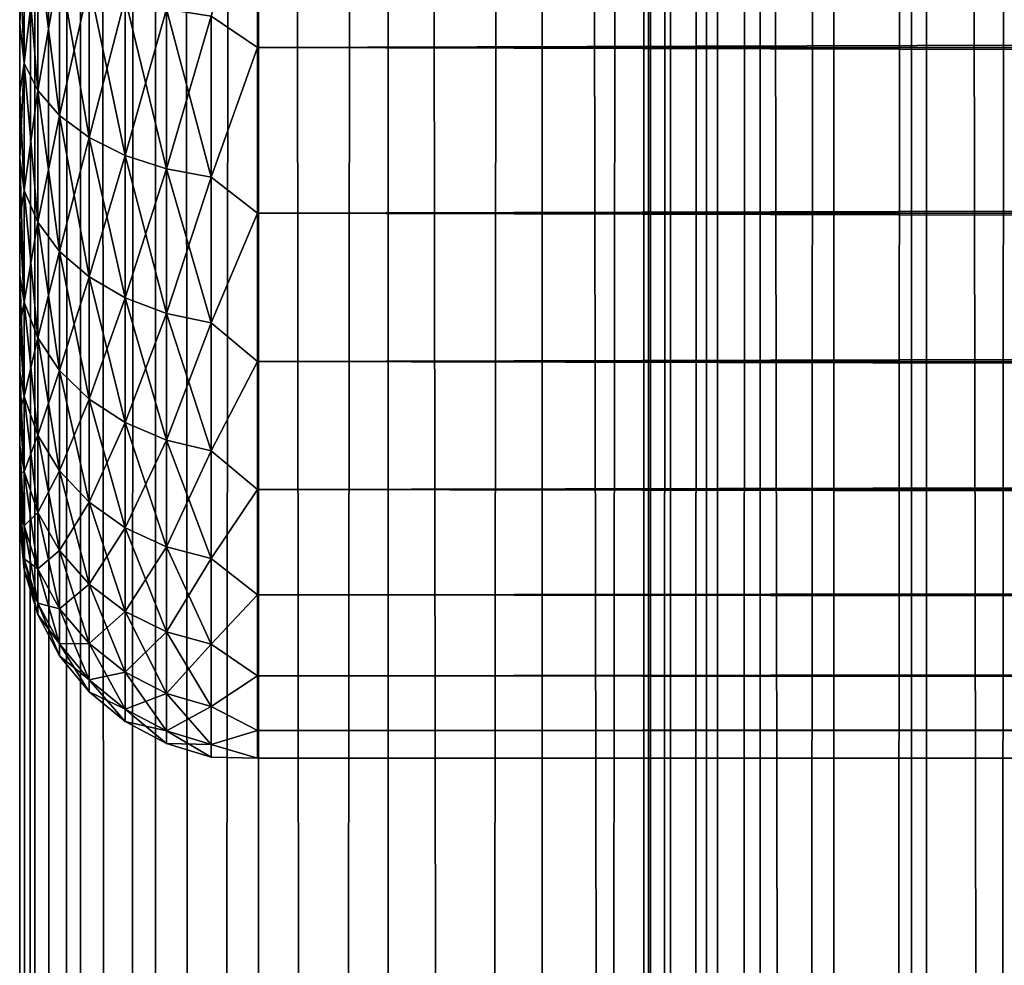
# Model space of a CAD drawing. Extents: x -265 to 265, y 0 to 1027.
# Tile 156 of 256: x -265 to -257, y 706 to 714. Entities that reach past the tile are written whole.
import ezdxf

# ---------------------------------------------------------------- set-up
doc = ezdxf.new("R2010")
doc.units = 0
doc.header["$LTSCALE"] = 41.718519
for name, color, linetype in [('18', 7, 'CONTINUOUS'), ('20', 7, 'CONTINUOUS'), ('22', 7, 'CONTINUOUS'), ('67', 7, 'CONTINUOUS'), ('68', 7, 'CONTINUOUS')]:
    doc.layers.add(name, color=color, linetype=linetype)

msp = doc.modelspace()

# ---------------------------------------------------------------- linework, layer by layer
at = {"layer": '18', "color": 7, "linetype": 'CONTINUOUS'}
for points in [[(-265, 713.7076, 35.9057), (-265, 714.3233, 36.3332), (-265, 713.7076, 19.0943), (-265, 713.7076, 35.9057)], [(-265, 713.7076, 19.0943), (-265, 714.3233, 36.3332), (-265, 714.3233, 18.6668), (-265, 713.7076, 19.0943)], [(-265, 713.124, 35.4354), (-265, 713.7076, 35.9057), (-265, 713.124, 19.5646), (-265, 713.124, 35.4354)], [(-265, 713.124, 19.5646), (-265, 713.7076, 35.9057), (-265, 713.7076, 19.0943), (-265, 713.124, 19.5646)], [(-265, 712.5754, 34.9246), (-265, 713.124, 35.4354), (-265, 712.5754, 20.0754), (-265, 712.5754, 34.9246)], [(-265, 712.5754, 20.0754), (-265, 713.124, 35.4354), (-265, 713.124, 19.5646), (-265, 712.5754, 20.0754)], [(-265, 712.0646, 34.3761), (-265, 712.5754, 34.9246), (-265, 712.0646, 20.6239), (-265, 712.0646, 34.3761)], [(-265, 712.0646, 20.6239), (-265, 712.5754, 34.9246), (-265, 712.5754, 20.0754), (-265, 712.0646, 20.6239)], [(-265, 711.5943, 33.7924), (-265, 712.0646, 34.3761), (-265, 711.5943, 21.2076), (-265, 711.5943, 33.7924)], [(-265, 711.5943, 21.2076), (-265, 712.0646, 34.3761), (-265, 712.0646, 20.6239), (-265, 711.5943, 21.2076)], [(-265, 711.1669, 33.1768), (-265, 711.5943, 33.7924), (-265, 711.1669, 21.8232), (-265, 711.1669, 33.1768)], [(-265, 711.1669, 21.8232), (-265, 711.5943, 33.7924), (-265, 711.5943, 21.2076), (-265, 711.1669, 21.8232)], [(-265, 710.7844, 32.5321), (-265, 711.1669, 33.1768), (-265, 710.7844, 22.4679), (-265, 710.7844, 32.5321)], [(-265, 710.7844, 22.4679), (-265, 711.1669, 33.1768), (-265, 711.1669, 21.8232), (-265, 710.7844, 22.4679)], [(-265, 710.4489, 31.8619), (-265, 710.7844, 32.5321), (-265, 710.4489, 23.1381), (-265, 710.4489, 31.8619)], [(-265, 710.4489, 23.1381), (-265, 710.7844, 32.5321), (-265, 710.7844, 22.4679), (-265, 710.4489, 23.1381)], [(-265, 710.162, 31.1694), (-265, 710.4489, 31.8619), (-265, 710.162, 23.8306), (-265, 710.162, 31.1694)], [(-265, 710.162, 23.8306), (-265, 710.4489, 31.8619), (-265, 710.4489, 23.1381), (-265, 710.162, 23.8306)], [(-265, 709.9253, 30.4582), (-265, 710.162, 31.1694), (-265, 709.9253, 24.5418), (-265, 709.9253, 30.4582)], [(-265, 709.9253, 24.5418), (-265, 710.162, 31.1694), (-265, 710.162, 23.8306), (-265, 709.9253, 24.5418)], [(-265, 709.74, 29.7319), (-265, 709.9253, 30.4582), (-265, 709.74, 25.2681), (-265, 709.74, 29.7319)], [(-265, 709.74, 25.2681), (-265, 709.9253, 30.4582), (-265, 709.9253, 24.5418), (-265, 709.74, 25.2681)], [(-265, 709.6069, 28.9943), (-265, 709.74, 29.7319), (-265, 709.6069, 26.0057), (-265, 709.6069, 28.9943)], [(-265, 709.6069, 26.0057), (-265, 709.74, 29.7319), (-265, 709.74, 25.2681), (-265, 709.6069, 26.0057)], [(-265, 709.5268, 28.2491), (-265, 709.6069, 28.9943), (-265, 709.5268, 26.7509), (-265, 709.5268, 28.2491)], [(-265, 709.5268, 26.7509), (-265, 709.6069, 28.9943), (-265, 709.6069, 26.0057), (-265, 709.5268, 26.7509)], [(-265, 709.5, 27.5), (-265, 709.5268, 28.2491), (-265, 709.5268, 26.7509), (-265, 709.5, 27.5)]]:
    msp.add_3dface(points, dxfattribs=at)
at = {"layer": '20', "color": 7, "linetype": 'CONTINUOUS'}
for points in [[(-263, 713.5052, 16.8198), (-263, 715.02, 16.0349), (263, 713.5052, 16.8198), (-263, 713.5052, 16.8198)], [(263, 713.5052, 16.8198), (-263, 715.02, 16.0349), (263, 715.02, 16.0349), (263, 713.5052, 16.8198)], [(-263, 715.02, 38.9651), (-263, 713.5052, 38.1802), (263, 715.02, 38.9651), (-263, 715.02, 38.9651)], [(263, 715.02, 38.9651), (-263, 713.5052, 38.1802), (263, 713.5052, 38.1802), (263, 715.02, 38.9651)], [(-263, 712.1114, 17.8036), (-263, 713.5052, 16.8198), (263, 712.1114, 17.8036), (-263, 712.1114, 17.8036)], [(263, 712.1114, 17.8036), (-263, 713.5052, 16.8198), (263, 713.5052, 16.8198), (263, 712.1114, 17.8036)], [(-263, 713.5052, 38.1802), (-263, 712.1114, 37.1964), (263, 713.5052, 38.1802), (-263, 713.5052, 38.1802)], [(263, 713.5052, 38.1802), (-263, 712.1114, 37.1964), (263, 712.1114, 37.1964), (263, 713.5052, 38.1802)], [(-263, 710.8646, 18.9681), (-263, 712.1114, 17.8036), (263, 710.8646, 18.9681), (-263, 710.8646, 18.9681)], [(263, 710.8646, 18.9681), (-263, 712.1114, 17.8036), (263, 712.1114, 17.8036), (263, 710.8646, 18.9681)], [(-263, 712.1114, 37.1964), (-263, 710.8646, 36.0319), (263, 712.1114, 37.1964), (-263, 712.1114, 37.1964)], [(263, 712.1114, 37.1964), (-263, 710.8646, 36.0319), (263, 710.8646, 36.0319), (263, 712.1114, 37.1964)], [(-263, 709.7879, 20.2915), (-263, 710.8646, 18.9681), (263, 709.7879, 20.2915), (-263, 709.7879, 20.2915)], [(263, 709.7879, 20.2915), (-263, 710.8646, 18.9681), (263, 710.8646, 18.9681), (263, 709.7879, 20.2915)], [(-263, 710.8646, 36.0319), (-263, 709.7879, 34.7085), (263, 710.8646, 36.0319), (-263, 710.8646, 36.0319)], [(263, 710.8646, 36.0319), (-263, 709.7879, 34.7085), (263, 709.7879, 34.7085), (263, 710.8646, 36.0319)], [(-263, 708.9014, 21.7492), (-263, 709.7879, 20.2915), (263, 708.9014, 21.7492), (-263, 708.9014, 21.7492)], [(263, 708.9014, 21.7492), (-263, 709.7879, 20.2915), (263, 709.7879, 20.2915), (263, 708.9014, 21.7492)], [(-263, 709.7879, 34.7085), (-263, 708.9014, 33.2508), (263, 709.7879, 34.7085), (-263, 709.7879, 34.7085)], [(263, 709.7879, 34.7085), (-263, 708.9014, 33.2508), (263, 708.9014, 33.2508), (263, 709.7879, 34.7085)], [(-263, 708.2217, 23.314), (-263, 708.9014, 21.7492), (263, 708.2217, 23.314), (-263, 708.2217, 23.314)], [(263, 708.2217, 23.314), (-263, 708.9014, 21.7492), (263, 708.9014, 21.7492), (263, 708.2217, 23.314)], [(-263, 708.9014, 33.2508), (-263, 708.2217, 31.686), (263, 708.9014, 33.2508), (-263, 708.9014, 33.2508)], [(263, 708.9014, 33.2508), (-263, 708.2217, 31.686), (263, 708.2217, 31.686), (263, 708.9014, 33.2508)], [(-263, 707.7614, 24.9568), (-263, 708.2217, 23.314), (263, 707.7614, 24.9568), (-263, 707.7614, 24.9568)], [(263, 707.7614, 24.9568), (-263, 708.2217, 23.314), (263, 708.2217, 23.314), (263, 707.7614, 24.9568)], [(-263, 708.2217, 31.686), (-263, 707.7614, 30.0432), (263, 708.2217, 31.686), (-263, 708.2217, 31.686)], [(263, 708.2217, 31.686), (-263, 707.7614, 30.0432), (263, 707.7614, 30.0432), (263, 708.2217, 31.686)], [(-263, 707.5291, 26.647), (-263, 707.7614, 24.9568), (263, 707.5291, 26.647), (-263, 707.5291, 26.647)], [(263, 707.5291, 26.647), (-263, 707.7614, 24.9568), (263, 707.7614, 24.9568), (263, 707.5291, 26.647)], [(-263, 707.7614, 30.0432), (-263, 707.5291, 28.353), (263, 707.7614, 30.0432), (-263, 707.7614, 30.0432)], [(263, 707.7614, 30.0432), (-263, 707.5291, 28.353), (263, 707.5291, 28.353), (263, 707.7614, 30.0432)], [(-263, 707.5291, 28.353), (-263, 707.5291, 26.647), (263, 707.5291, 28.353), (-263, 707.5291, 28.353)], [(263, 707.5291, 28.353), (-263, 707.5291, 26.647), (263, 707.5291, 26.647), (263, 707.5291, 28.353)]]:
    msp.add_3dface(points, dxfattribs=at)
at = {"layer": '22', "color": 7, "linetype": 'CONTINUOUS'}
for points in [[(-263, 715.02, 16.0349), (-263, 713.5052, 16.8198), (-263.3902, 713.7692, 16.708), (-263, 715.02, 16.0349)], [(-263, 713.5052, 38.1802), (-263, 715.02, 38.9651), (-263.3902, 713.7692, 38.292), (-263, 713.5052, 38.1802)], [(-265, 714.3233, 36.3332), (-265, 713.7076, 35.9057), (-264.962, 714.5561, 36.9292), (-265, 714.3233, 36.3332)], [(-264.962, 714.5561, 36.9292), (-265, 713.7076, 35.9057), (-264.962, 713.3719, 36.1379), (-264.962, 714.5561, 36.9292)], [(-264.962, 713.3719, 18.8621), (-265, 714.3233, 18.6668), (-264.962, 714.5561, 18.0708), (-264.962, 713.3719, 18.8621)], [(-264.962, 714.5561, 36.9292), (-264.962, 713.3719, 36.1379), (-264.8485, 714.3682, 37.2545), (-264.962, 714.5561, 36.9292)], [(-264.962, 713.3719, 18.8621), (-264.962, 714.5561, 18.0708), (-264.8485, 713.1432, 18.564), (-264.962, 713.3719, 18.8621)], [(-264.8485, 713.1432, 18.564), (-264.962, 714.5561, 18.0708), (-264.8485, 714.3682, 17.7455), (-264.8485, 713.1432, 18.564)], [(-264.8485, 714.3682, 37.2545), (-264.962, 713.3719, 36.1379), (-264.8485, 713.1432, 36.436), (-264.8485, 714.3682, 37.2545)], [(-264.8485, 714.3682, 37.2545), (-264.8485, 713.1432, 36.436), (-264.6638, 714.1951, 37.5544), (-264.8485, 714.3682, 37.2545)], [(-264.8485, 713.1432, 18.564), (-264.8485, 714.3682, 17.7455), (-264.6638, 712.9324, 18.2893), (-264.8485, 713.1432, 18.564)], [(-264.6638, 712.9324, 18.2893), (-264.8485, 714.3682, 17.7455), (-264.6638, 714.1951, 17.4456), (-264.6638, 712.9324, 18.2893)], [(-265, 713.7076, 19.0943), (-265, 714.3233, 18.6668), (-264.962, 713.3719, 18.8621), (-265, 713.7076, 19.0943)], [(-264.6638, 714.1951, 37.5544), (-264.8485, 713.1432, 36.436), (-264.6638, 712.9324, 36.7107), (-264.6638, 714.1951, 37.5544)], [(-264.6638, 714.1951, 37.5544), (-264.6638, 712.9324, 36.7107), (-264.415, 714.0433, 37.8173), (-264.6638, 714.1951, 37.5544)], [(-264.6638, 712.9324, 18.2893), (-264.6638, 714.1951, 17.4456), (-264.415, 712.7476, 18.0485), (-264.6638, 712.9324, 18.2893)], [(-264.415, 712.7476, 18.0485), (-264.6638, 714.1951, 17.4456), (-264.415, 714.0433, 17.1827), (-264.415, 712.7476, 18.0485)], [(-264.415, 714.0433, 37.8173), (-264.6638, 712.9324, 36.7107), (-264.415, 712.7476, 36.9515), (-264.415, 714.0433, 37.8173)], [(-264.415, 714.0433, 37.8173), (-264.415, 712.7476, 36.9515), (-264.1118, 713.9187, 38.033), (-264.415, 714.0433, 37.8173)], [(-264.415, 712.7476, 18.0485), (-264.415, 714.0433, 17.1827), (-264.1118, 712.5959, 17.8508), (-264.415, 712.7476, 18.0485)], [(-264.1118, 712.5959, 17.8508), (-264.415, 714.0433, 17.1827), (-264.1118, 713.9187, 16.967), (-264.1118, 712.5959, 17.8508)], [(-264.1118, 713.9187, 38.033), (-264.415, 712.7476, 36.9515), (-264.1118, 712.5959, 37.1492), (-264.1118, 713.9187, 38.033)], [(-264.1118, 713.9187, 38.033), (-264.1118, 712.5959, 37.1492), (-263.7657, 713.8262, 38.1933), (-264.1118, 713.9187, 38.033)], [(-264.1118, 712.5959, 17.8508), (-264.1118, 713.9187, 16.967), (-263.7657, 712.4833, 17.704), (-264.1118, 712.5959, 17.8508)], [(-263.7657, 712.4833, 17.704), (-264.1118, 713.9187, 16.967), (-263.7657, 713.8262, 16.8067), (-263.7657, 712.4833, 17.704)], [(-263.7657, 713.8262, 38.1933), (-264.1118, 712.5959, 37.1492), (-263.7657, 712.4833, 37.296), (-263.7657, 713.8262, 38.1933)], [(-263.7657, 713.8262, 38.1933), (-263.7657, 712.4833, 37.296), (-263.3902, 713.7692, 38.292), (-263.7657, 713.8262, 38.1933)], [(-263.7657, 712.4833, 17.704), (-263.7657, 713.8262, 16.8067), (-263.3902, 712.4139, 17.6136), (-263.7657, 712.4833, 17.704)], [(-263.3902, 712.4139, 17.6136), (-263.7657, 713.8262, 16.8067), (-263.3902, 713.7692, 16.708), (-263.3902, 712.4139, 17.6136)], [(-263.3902, 713.7692, 38.292), (-263.7657, 712.4833, 37.296), (-263.3902, 712.4139, 37.3864), (-263.3902, 713.7692, 38.292)], [(-263, 713.5052, 16.8198), (-263.3902, 712.4139, 17.6136), (-263.3902, 713.7692, 16.708), (-263, 713.5052, 16.8198)], [(-263, 713.5052, 38.1802), (-263.3902, 713.7692, 38.292), (-263.3902, 712.4139, 37.3864), (-263, 713.5052, 38.1802)], [(-265, 713.7076, 35.9057), (-265, 713.124, 35.4354), (-264.962, 713.3719, 36.1379), (-265, 713.7076, 35.9057)], [(-265, 713.124, 19.5646), (-265, 713.7076, 19.0943), (-264.962, 713.3719, 18.8621), (-265, 713.124, 19.5646)], [(-263, 713.5052, 16.8198), (-263, 712.1114, 17.8036), (-263.3902, 712.4139, 17.6136), (-263, 713.5052, 16.8198)], [(-263, 712.1114, 37.1964), (-263, 713.5052, 38.1802), (-263.3902, 712.4139, 37.3864), (-263, 712.1114, 37.1964)], [(-265, 713.124, 35.4354), (-265, 712.5754, 34.9246), (-264.962, 713.3719, 36.1379), (-265, 713.124, 35.4354)], [(-264.962, 713.3719, 36.1379), (-265, 712.5754, 34.9246), (-264.962, 712.3011, 35.1989), (-264.962, 713.3719, 36.1379)], [(-264.962, 712.3011, 19.8011), (-265, 713.124, 19.5646), (-264.962, 713.3719, 18.8621), (-264.962, 712.3011, 19.8011)], [(-264.962, 713.3719, 36.1379), (-264.962, 712.3011, 35.1989), (-264.8485, 713.1432, 36.436), (-264.962, 713.3719, 36.1379)], [(-264.962, 712.3011, 19.8011), (-264.962, 713.3719, 18.8621), (-264.8485, 712.0355, 19.5355), (-264.962, 712.3011, 19.8011)], [(-264.8485, 712.0355, 19.5355), (-264.962, 713.3719, 18.8621), (-264.8485, 713.1432, 18.564), (-264.8485, 712.0355, 19.5355)], [(-265, 712.5754, 20.0754), (-265, 713.124, 19.5646), (-264.962, 712.3011, 19.8011), (-265, 712.5754, 20.0754)], [(-264.8485, 713.1432, 36.436), (-264.962, 712.3011, 35.1989), (-264.8485, 712.0355, 35.4645), (-264.8485, 713.1432, 36.436)], [(-264.8485, 713.1432, 36.436), (-264.8485, 712.0355, 35.4645), (-264.6638, 712.9324, 36.7107), (-264.8485, 713.1432, 36.436)], [(-264.8485, 712.0355, 19.5355), (-264.8485, 713.1432, 18.564), (-264.6638, 711.7906, 19.2906), (-264.8485, 712.0355, 19.5355)], [(-264.6638, 711.7906, 19.2906), (-264.8485, 713.1432, 18.564), (-264.6638, 712.9324, 18.2893), (-264.6638, 711.7906, 19.2906)], [(-264.6638, 712.9324, 36.7107), (-264.8485, 712.0355, 35.4645), (-264.6638, 711.7906, 35.7094), (-264.6638, 712.9324, 36.7107)], [(-264.6638, 712.9324, 36.7107), (-264.6638, 711.7906, 35.7094), (-264.415, 712.7476, 36.9515), (-264.6638, 712.9324, 36.7107)], [(-264.6638, 711.7906, 19.2906), (-264.6638, 712.9324, 18.2893), (-264.415, 711.576, 19.076), (-264.6638, 711.7906, 19.2906)], [(-264.415, 711.576, 19.076), (-264.6638, 712.9324, 18.2893), (-264.415, 712.7476, 18.0485), (-264.415, 711.576, 19.076)], [(-264.415, 712.7476, 36.9515), (-264.6638, 711.7906, 35.7094), (-264.415, 711.576, 35.924), (-264.415, 712.7476, 36.9515)], [(-264.415, 712.7476, 36.9515), (-264.415, 711.576, 35.924), (-264.1118, 712.5959, 37.1492), (-264.415, 712.7476, 36.9515)], [(-264.415, 711.576, 19.076), (-264.415, 712.7476, 18.0485), (-264.1118, 711.3998, 18.8998), (-264.415, 711.576, 19.076)], [(-264.1118, 711.3998, 18.8998), (-264.415, 712.7476, 18.0485), (-264.1118, 712.5959, 17.8508), (-264.1118, 711.3998, 18.8998)], [(-265, 712.5754, 34.9246), (-265, 712.0646, 34.3761), (-264.962, 712.3011, 35.1989), (-265, 712.5754, 34.9246)], [(-265, 712.0646, 20.6239), (-265, 712.5754, 20.0754), (-264.962, 711.3621, 20.8719), (-265, 712.0646, 20.6239)], [(-264.962, 711.3621, 20.8719), (-265, 712.5754, 20.0754), (-264.962, 712.3011, 19.8011), (-264.962, 711.3621, 20.8719)], [(-264.1118, 712.5959, 37.1492), (-264.415, 711.576, 35.924), (-264.1118, 711.3998, 36.1002), (-264.1118, 712.5959, 37.1492)], [(-264.1118, 712.5959, 37.1492), (-264.1118, 711.3998, 36.1002), (-263.7657, 712.4833, 37.296), (-264.1118, 712.5959, 37.1492)], [(-264.1118, 711.3998, 18.8998), (-264.1118, 712.5959, 17.8508), (-263.7657, 711.2689, 18.7689), (-264.1118, 711.3998, 18.8998)], [(-263.7657, 711.2689, 18.7689), (-264.1118, 712.5959, 17.8508), (-263.7657, 712.4833, 17.704), (-263.7657, 711.2689, 18.7689)], [(-263.7657, 712.4833, 37.296), (-264.1118, 711.3998, 36.1002), (-263.7657, 711.2689, 36.2311), (-263.7657, 712.4833, 37.296)], [(-263.7657, 712.4833, 37.296), (-263.7657, 711.2689, 36.2311), (-263.3902, 712.4139, 37.3864), (-263.7657, 712.4833, 37.296)], [(-263.7657, 711.2689, 18.7689), (-263.7657, 712.4833, 17.704), (-263.3902, 711.1883, 18.6883), (-263.7657, 711.2689, 18.7689)], [(-263.3902, 711.1883, 18.6883), (-263.7657, 712.4833, 17.704), (-263.3902, 712.4139, 17.6136), (-263.3902, 711.1883, 18.6883)], [(-263.3902, 712.4139, 37.3864), (-263.7657, 711.2689, 36.2311), (-263.3902, 711.1883, 36.3117), (-263.3902, 712.4139, 37.3864)], [(-263, 712.1114, 17.8036), (-263.3902, 711.1883, 18.6883), (-263.3902, 712.4139, 17.6136), (-263, 712.1114, 17.8036)], [(-263, 712.1114, 37.1964), (-263.3902, 712.4139, 37.3864), (-263.3902, 711.1883, 36.3117), (-263, 712.1114, 37.1964)], [(-264.962, 712.3011, 35.1989), (-265, 712.0646, 34.3761), (-264.962, 711.3621, 34.1281), (-264.962, 712.3011, 35.1989)], [(-264.962, 712.3011, 35.1989), (-264.962, 711.3621, 34.1281), (-264.8485, 712.0355, 35.4645), (-264.962, 712.3011, 35.1989)], [(-264.962, 711.3621, 20.8719), (-264.962, 712.3011, 19.8011), (-264.8485, 711.064, 20.6432), (-264.962, 711.3621, 20.8719)], [(-264.8485, 711.064, 20.6432), (-264.962, 712.3011, 19.8011), (-264.8485, 712.0355, 19.5355), (-264.8485, 711.064, 20.6432)], [(-263, 712.1114, 17.8036), (-263, 710.8646, 18.9681), (-263.3902, 711.1883, 18.6883), (-263, 712.1114, 17.8036)], [(-263, 710.8646, 36.0319), (-263, 712.1114, 37.1964), (-263.3902, 711.1883, 36.3117), (-263, 710.8646, 36.0319)], [(-265, 712.0646, 34.3761), (-265, 711.5943, 33.7924), (-264.962, 711.3621, 34.1281), (-265, 712.0646, 34.3761)], [(-265, 711.5943, 21.2076), (-265, 712.0646, 20.6239), (-264.962, 711.3621, 20.8719), (-265, 711.5943, 21.2076)], [(-264.8485, 712.0355, 35.4645), (-264.962, 711.3621, 34.1281), (-264.8485, 711.064, 34.3568), (-264.8485, 712.0355, 35.4645)], [(-264.8485, 712.0355, 35.4645), (-264.8485, 711.064, 34.3568), (-264.6638, 711.7906, 35.7094), (-264.8485, 712.0355, 35.4645)], [(-264.8485, 711.064, 20.6432), (-264.8485, 712.0355, 19.5355), (-264.6638, 710.7893, 20.4324), (-264.8485, 711.064, 20.6432)], [(-264.6638, 710.7893, 20.4324), (-264.8485, 712.0355, 19.5355), (-264.6638, 711.7906, 19.2906), (-264.6638, 710.7893, 20.4324)], [(-264.6638, 711.7906, 35.7094), (-264.8485, 711.064, 34.3568), (-264.6638, 710.7893, 34.5676), (-264.6638, 711.7906, 35.7094)], [(-264.6638, 711.7906, 35.7094), (-264.6638, 710.7893, 34.5676), (-264.415, 711.576, 35.924), (-264.6638, 711.7906, 35.7094)], [(-264.6638, 710.7893, 20.4324), (-264.6638, 711.7906, 19.2906), (-264.415, 710.5485, 20.2476), (-264.6638, 710.7893, 20.4324)], [(-264.415, 710.5485, 20.2476), (-264.6638, 711.7906, 19.2906), (-264.415, 711.576, 19.076), (-264.415, 710.5485, 20.2476)], [(-265, 711.5943, 33.7924), (-265, 711.1669, 33.1768), (-264.962, 711.3621, 34.1281), (-265, 711.5943, 33.7924)], [(-265, 711.1669, 21.8232), (-265, 711.5943, 21.2076), (-264.962, 710.5708, 22.0561), (-265, 711.1669, 21.8232)], [(-264.962, 710.5708, 22.0561), (-265, 711.5943, 21.2076), (-264.962, 711.3621, 20.8719), (-264.962, 710.5708, 22.0561)], [(-264.415, 711.576, 35.924), (-264.6638, 710.7893, 34.5676), (-264.415, 710.5485, 34.7524), (-264.415, 711.576, 35.924)], [(-264.415, 711.576, 35.924), (-264.415, 710.5485, 34.7524), (-264.1118, 711.3998, 36.1002), (-264.415, 711.576, 35.924)], [(-264.415, 710.5485, 20.2476), (-264.415, 711.576, 19.076), (-264.1118, 710.3508, 20.0959), (-264.415, 710.5485, 20.2476)], [(-264.1118, 710.3508, 20.0959), (-264.415, 711.576, 19.076), (-264.1118, 711.3998, 18.8998), (-264.1118, 710.3508, 20.0959)], [(-264.962, 711.3621, 34.1281), (-265, 711.1669, 33.1768), (-264.962, 710.5708, 32.9439), (-264.962, 711.3621, 34.1281)], [(-264.962, 711.3621, 34.1281), (-264.962, 710.5708, 32.9439), (-264.8485, 711.064, 34.3568), (-264.962, 711.3621, 34.1281)], [(-264.962, 710.5708, 22.0561), (-264.962, 711.3621, 20.8719), (-264.8485, 710.2455, 21.8682), (-264.962, 710.5708, 22.0561)], [(-264.8485, 710.2455, 21.8682), (-264.962, 711.3621, 20.8719), (-264.8485, 711.064, 20.6432), (-264.8485, 710.2455, 21.8682)], [(-264.1118, 711.3998, 36.1002), (-264.415, 710.5485, 34.7524), (-264.1118, 710.3508, 34.9041), (-264.1118, 711.3998, 36.1002)], [(-264.1118, 711.3998, 36.1002), (-264.1118, 710.3508, 34.9041), (-263.7657, 711.2689, 36.2311), (-264.1118, 711.3998, 36.1002)], [(-264.1118, 710.3508, 20.0959), (-264.1118, 711.3998, 18.8998), (-263.7657, 710.204, 19.9833), (-264.1118, 710.3508, 20.0959)], [(-263.7657, 710.204, 19.9833), (-264.1118, 711.3998, 18.8998), (-263.7657, 711.2689, 18.7689), (-263.7657, 710.204, 19.9833)], [(-263.7657, 711.2689, 36.2311), (-264.1118, 710.3508, 34.9041), (-263.7657, 710.204, 35.0167), (-263.7657, 711.2689, 36.2311)], [(-263.7657, 711.2689, 36.2311), (-263.7657, 710.204, 35.0167), (-263.3902, 711.1883, 36.3117), (-263.7657, 711.2689, 36.2311)], [(-263.7657, 710.204, 19.9833), (-263.7657, 711.2689, 18.7689), (-263.3902, 710.1136, 19.9139), (-263.7657, 710.204, 19.9833)], [(-263.3902, 710.1136, 19.9139), (-263.7657, 711.2689, 18.7689), (-263.3902, 711.1883, 18.6883), (-263.3902, 710.1136, 19.9139)], [(-265, 711.1669, 33.1768), (-265, 710.7844, 32.5321), (-264.962, 710.5708, 32.9439), (-265, 711.1669, 33.1768)], [(-265, 710.7844, 22.4679), (-265, 711.1669, 21.8232), (-264.962, 710.5708, 22.0561), (-265, 710.7844, 22.4679)], [(-263.3902, 711.1883, 36.3117), (-263.7657, 710.204, 35.0167), (-263.3902, 710.1136, 35.0861), (-263.3902, 711.1883, 36.3117)], [(-263, 710.8646, 18.9681), (-263.3902, 710.1136, 19.9139), (-263.3902, 711.1883, 18.6883), (-263, 710.8646, 18.9681)], [(-263, 710.8646, 36.0319), (-263.3902, 711.1883, 36.3117), (-263.3902, 710.1136, 35.0861), (-263, 710.8646, 36.0319)], [(-264.8485, 711.064, 34.3568), (-264.962, 710.5708, 32.9439), (-264.8485, 710.2455, 33.1318), (-264.8485, 711.064, 34.3568)], [(-264.8485, 711.064, 34.3568), (-264.8485, 710.2455, 33.1318), (-264.6638, 710.7893, 34.5676), (-264.8485, 711.064, 34.3568)], [(-264.8485, 710.2455, 21.8682), (-264.8485, 711.064, 20.6432), (-264.6638, 709.9456, 21.6951), (-264.8485, 710.2455, 21.8682)], [(-264.6638, 709.9456, 21.6951), (-264.8485, 711.064, 20.6432), (-264.6638, 710.7893, 20.4324), (-264.6638, 709.9456, 21.6951)], [(-263, 710.8646, 18.9681), (-263, 709.7879, 20.2915), (-263.3902, 710.1136, 19.9139), (-263, 710.8646, 18.9681)], [(-263, 709.7879, 34.7085), (-263, 710.8646, 36.0319), (-263.3902, 710.1136, 35.0861), (-263, 709.7879, 34.7085)], [(-265, 710.7844, 32.5321), (-265, 710.4489, 31.8619), (-264.962, 710.5708, 32.9439), (-265, 710.7844, 32.5321)], [(-265, 710.4489, 23.1381), (-265, 710.7844, 22.4679), (-264.962, 709.9409, 23.3334), (-265, 710.4489, 23.1381)], [(-264.962, 709.9409, 23.3334), (-265, 710.7844, 22.4679), (-264.962, 710.5708, 22.0561), (-264.962, 709.9409, 23.3334)], [(-264.6638, 710.7893, 34.5676), (-264.8485, 710.2455, 33.1318), (-264.6638, 709.9456, 33.3049), (-264.6638, 710.7893, 34.5676)], [(-264.6638, 710.7893, 34.5676), (-264.6638, 709.9456, 33.3049), (-264.415, 710.5485, 34.7524), (-264.6638, 710.7893, 34.5676)], [(-264.6638, 709.9456, 21.6951), (-264.6638, 710.7893, 20.4324), (-264.415, 709.6827, 21.5433), (-264.6638, 709.9456, 21.6951)], [(-264.415, 709.6827, 21.5433), (-264.6638, 710.7893, 20.4324), (-264.415, 710.5485, 20.2476), (-264.415, 709.6827, 21.5433)], [(-264.962, 710.5708, 32.9439), (-265, 710.4489, 31.8619), (-264.962, 709.9409, 31.6666), (-264.962, 710.5708, 32.9439)], [(-264.962, 710.5708, 32.9439), (-264.962, 709.9409, 31.6666), (-264.8485, 710.2455, 33.1318), (-264.962, 710.5708, 32.9439)], [(-264.962, 709.9409, 23.3334), (-264.962, 710.5708, 22.0561), (-264.8485, 709.5938, 23.1896), (-264.962, 709.9409, 23.3334)], [(-264.8485, 709.5938, 23.1896), (-264.962, 710.5708, 22.0561), (-264.8485, 710.2455, 21.8682), (-264.8485, 709.5938, 23.1896)], [(-264.415, 710.5485, 34.7524), (-264.6638, 709.9456, 33.3049), (-264.415, 709.6827, 33.4567), (-264.415, 710.5485, 34.7524)], [(-264.415, 710.5485, 34.7524), (-264.415, 709.6827, 33.4567), (-264.1118, 710.3508, 34.9041), (-264.415, 710.5485, 34.7524)], [(-264.415, 709.6827, 21.5433), (-264.415, 710.5485, 20.2476), (-264.1118, 709.467, 21.4187), (-264.415, 709.6827, 21.5433)], [(-264.1118, 709.467, 21.4187), (-264.415, 710.5485, 20.2476), (-264.1118, 710.3508, 20.0959), (-264.1118, 709.467, 21.4187)], [(-265, 710.4489, 31.8619), (-265, 710.162, 31.1694), (-264.962, 709.9409, 31.6666), (-265, 710.4489, 31.8619)], [(-265, 710.162, 23.8306), (-265, 710.4489, 23.1381), (-264.962, 709.9409, 23.3334), (-265, 710.162, 23.8306)], [(-264.1118, 710.3508, 34.9041), (-264.415, 709.6827, 33.4567), (-264.1118, 709.467, 33.5813), (-264.1118, 710.3508, 34.9041)], [(-264.1118, 710.3508, 34.9041), (-264.1118, 709.467, 33.5813), (-263.7657, 710.204, 35.0167), (-264.1118, 710.3508, 34.9041)], [(-264.1118, 709.467, 21.4187), (-264.1118, 710.3508, 20.0959), (-263.7657, 709.3067, 21.3262), (-264.1118, 709.467, 21.4187)], [(-263.7657, 709.3067, 21.3262), (-264.1118, 710.3508, 20.0959), (-263.7657, 710.204, 19.9833), (-263.7657, 709.3067, 21.3262)], [(-264.8485, 710.2455, 33.1318), (-264.962, 709.9409, 31.6666), (-264.8485, 709.5938, 31.8104), (-264.8485, 710.2455, 33.1318)], [(-264.8485, 710.2455, 33.1318), (-264.8485, 709.5938, 31.8104), (-264.6638, 709.9456, 33.3049), (-264.8485, 710.2455, 33.1318)], [(-264.8485, 709.5938, 23.1896), (-264.8485, 710.2455, 21.8682), (-264.6638, 709.2739, 23.0571), (-264.8485, 709.5938, 23.1896)], [(-264.6638, 709.2739, 23.0571), (-264.8485, 710.2455, 21.8682), (-264.6638, 709.9456, 21.6951), (-264.6638, 709.2739, 23.0571)], [(-263.7657, 710.204, 35.0167), (-264.1118, 709.467, 33.5813), (-263.7657, 709.3067, 33.6738), (-263.7657, 710.204, 35.0167)], [(-263.7657, 710.204, 35.0167), (-263.7657, 709.3067, 33.6738), (-263.3902, 710.1136, 35.0861), (-263.7657, 710.204, 35.0167)], [(-263.7657, 709.3067, 21.3262), (-263.7657, 710.204, 19.9833), (-263.3902, 709.208, 21.2692), (-263.7657, 709.3067, 21.3262)], [(-263.3902, 709.208, 21.2692), (-263.7657, 710.204, 19.9833), (-263.3902, 710.1136, 19.9139), (-263.3902, 709.208, 21.2692)], [(-265, 710.162, 31.1694), (-265, 709.9253, 30.4582), (-264.962, 709.9409, 31.6666), (-265, 710.162, 31.1694)], [(-265, 709.9253, 24.5418), (-265, 710.162, 23.8306), (-264.962, 709.4831, 24.682), (-265, 709.9253, 24.5418)], [(-264.962, 709.4831, 24.682), (-265, 710.162, 23.8306), (-264.962, 709.9409, 23.3334), (-264.962, 709.4831, 24.682)], [(-263.3902, 710.1136, 35.0861), (-263.7657, 709.3067, 33.6738), (-263.3902, 709.208, 33.7308), (-263.3902, 710.1136, 35.0861)], [(-263, 709.7879, 20.2915), (-263.3902, 709.208, 21.2692), (-263.3902, 710.1136, 19.9139), (-263, 709.7879, 20.2915)], [(-263, 709.7879, 34.7085), (-263.3902, 710.1136, 35.0861), (-263.3902, 709.208, 33.7308), (-263, 709.7879, 34.7085)], [(-264.962, 709.9409, 31.6666), (-265, 709.9253, 30.4582), (-264.962, 709.4831, 30.318), (-264.962, 709.9409, 31.6666)], [(-265, 709.9253, 30.4582), (-265, 709.74, 29.7319), (-264.962, 709.4831, 30.318), (-265, 709.9253, 30.4582)], [(-265, 709.74, 25.2681), (-265, 709.9253, 24.5418), (-264.962, 709.4831, 24.682), (-265, 709.74, 25.2681)], [(-264.962, 709.9409, 31.6666), (-264.962, 709.4831, 30.318), (-264.8485, 709.5938, 31.8104), (-264.962, 709.9409, 31.6666)], [(-264.962, 709.4831, 24.682), (-264.962, 709.9409, 23.3334), (-264.8485, 709.1202, 24.5848), (-264.962, 709.4831, 24.682)], [(-264.8485, 709.1202, 24.5848), (-264.962, 709.9409, 23.3334), (-264.8485, 709.5938, 23.1896), (-264.8485, 709.1202, 24.5848)], [(-264.6638, 709.9456, 33.3049), (-264.8485, 709.5938, 31.8104), (-264.6638, 709.2739, 31.9429), (-264.6638, 709.9456, 33.3049)], [(-264.6638, 709.9456, 33.3049), (-264.6638, 709.2739, 31.9429), (-264.415, 709.6827, 33.4567), (-264.6638, 709.9456, 33.3049)], [(-264.6638, 709.2739, 23.0571), (-264.6638, 709.9456, 21.6951), (-264.415, 708.9935, 22.9409), (-264.6638, 709.2739, 23.0571)], [(-264.415, 708.9935, 22.9409), (-264.6638, 709.9456, 21.6951), (-264.415, 709.6827, 21.5433), (-264.415, 708.9935, 22.9409)], [(-263, 709.7879, 20.2915), (-263, 708.9014, 21.7492), (-263.3902, 709.208, 21.2692), (-263, 709.7879, 20.2915)], [(-263, 708.9014, 33.2508), (-263, 709.7879, 34.7085), (-263.3902, 709.208, 33.7308), (-263, 708.9014, 33.2508)], [(-265, 709.74, 29.7319), (-265, 709.6069, 28.9943), (-264.962, 709.4831, 30.318), (-265, 709.74, 29.7319)], [(-265, 709.6069, 26.0057), (-265, 709.74, 25.2681), (-264.962, 709.2053, 26.0788), (-265, 709.6069, 26.0057)], [(-264.962, 709.2053, 26.0788), (-265, 709.74, 25.2681), (-264.962, 709.4831, 24.682), (-264.962, 709.2053, 26.0788)], [(-264.415, 709.6827, 33.4567), (-264.6638, 709.2739, 31.9429), (-264.415, 708.9935, 32.0591), (-264.415, 709.6827, 33.4567)], [(-264.415, 709.6827, 33.4567), (-264.415, 708.9935, 32.0591), (-264.1118, 709.467, 33.5813), (-264.415, 709.6827, 33.4567)], [(-264.415, 708.9935, 22.9409), (-264.415, 709.6827, 21.5433), (-264.1118, 708.7633, 22.8456), (-264.415, 708.9935, 22.9409)], [(-264.1118, 708.7633, 22.8456), (-264.415, 709.6827, 21.5433), (-264.1118, 709.467, 21.4187), (-264.1118, 708.7633, 22.8456)], [(-265, 709.6069, 28.9943), (-265, 709.5268, 28.2491), (-264.962, 709.2053, 28.9212), (-265, 709.6069, 28.9943)], [(-264.962, 709.4831, 30.318), (-265, 709.6069, 28.9943), (-264.962, 709.2053, 28.9212), (-264.962, 709.4831, 30.318)], [(-265, 709.5268, 26.7509), (-265, 709.6069, 26.0057), (-264.962, 709.2053, 26.0788), (-265, 709.5268, 26.7509)], [(-264.8485, 709.5938, 31.8104), (-264.962, 709.4831, 30.318), (-264.8485, 709.1202, 30.4152), (-264.8485, 709.5938, 31.8104)], [(-264.8485, 709.5938, 31.8104), (-264.8485, 709.1202, 30.4152), (-264.6638, 709.2739, 31.9429), (-264.8485, 709.5938, 31.8104)], [(-264.8485, 709.1202, 24.5848), (-264.8485, 709.5938, 23.1896), (-264.6638, 708.7858, 24.4952), (-264.8485, 709.1202, 24.5848)], [(-264.6638, 708.7858, 24.4952), (-264.8485, 709.5938, 23.1896), (-264.6638, 709.2739, 23.0571), (-264.6638, 708.7858, 24.4952)], [(-265, 709.5268, 28.2491), (-265, 709.5, 27.5), (-264.962, 709.2053, 28.9212), (-265, 709.5268, 28.2491)], [(-265, 709.5, 27.5), (-265, 709.5268, 26.7509), (-264.962, 709.1121, 27.5), (-265, 709.5, 27.5)], [(-264.962, 709.1121, 27.5), (-265, 709.5268, 26.7509), (-264.962, 709.2053, 26.0788), (-264.962, 709.1121, 27.5)], [(-264.962, 709.2053, 28.9212), (-265, 709.5, 27.5), (-264.962, 709.1121, 27.5), (-264.962, 709.2053, 28.9212)], [(-264.962, 709.4831, 30.318), (-264.962, 709.2053, 28.9212), (-264.8485, 709.1202, 30.4152), (-264.962, 709.4831, 30.318)], [(-264.962, 709.2053, 26.0788), (-264.962, 709.4831, 24.682), (-264.8485, 708.8328, 26.0298), (-264.962, 709.2053, 26.0788)], [(-264.8485, 708.8328, 26.0298), (-264.962, 709.4831, 24.682), (-264.8485, 709.1202, 24.5848), (-264.8485, 708.8328, 26.0298)], [(-264.1118, 709.467, 33.5813), (-264.415, 708.9935, 32.0591), (-264.1118, 708.7633, 32.1544), (-264.1118, 709.467, 33.5813)], [(-264.1118, 709.467, 33.5813), (-264.1118, 708.7633, 32.1544), (-263.7657, 709.3067, 33.6738), (-264.1118, 709.467, 33.5813)], [(-264.1118, 708.7633, 22.8456), (-264.1118, 709.467, 21.4187), (-263.7657, 708.5923, 22.7748), (-264.1118, 708.7633, 22.8456)], [(-263.7657, 708.5923, 22.7748), (-264.1118, 709.467, 21.4187), (-263.7657, 709.3067, 21.3262), (-263.7657, 708.5923, 22.7748)], [(-263.7657, 709.3067, 33.6738), (-264.1118, 708.7633, 32.1544), (-263.7657, 708.5923, 32.2252), (-263.7657, 709.3067, 33.6738)], [(-263.7657, 709.3067, 33.6738), (-263.7657, 708.5923, 32.2252), (-263.3902, 709.208, 33.7308), (-263.7657, 709.3067, 33.6738)], [(-263.7657, 708.5923, 22.7748), (-263.7657, 709.3067, 21.3262), (-263.3902, 708.487, 22.7312), (-263.7657, 708.5923, 22.7748)], [(-263.3902, 708.487, 22.7312), (-263.7657, 709.3067, 21.3262), (-263.3902, 709.208, 21.2692), (-263.3902, 708.487, 22.7312)], [(-264.6638, 709.2739, 31.9429), (-264.8485, 709.1202, 30.4152), (-264.6638, 708.7858, 30.5048), (-264.6638, 709.2739, 31.9429)], [(-264.6638, 709.2739, 31.9429), (-264.6638, 708.7858, 30.5048), (-264.415, 708.9935, 32.0591), (-264.6638, 709.2739, 31.9429)], [(-264.6638, 708.7858, 24.4952), (-264.6638, 709.2739, 23.0571), (-264.415, 708.4926, 24.4166), (-264.6638, 708.7858, 24.4952)], [(-264.415, 708.4926, 24.4166), (-264.6638, 709.2739, 23.0571), (-264.415, 708.9935, 22.9409), (-264.415, 708.4926, 24.4166)], [(-263.3902, 709.208, 33.7308), (-263.7657, 708.5923, 32.2252), (-263.3902, 708.487, 32.2688), (-263.3902, 709.208, 33.7308)], [(-263, 708.9014, 21.7492), (-263.3902, 708.487, 22.7312), (-263.3902, 709.208, 21.2692), (-263, 708.9014, 21.7492)], [(-263, 708.9014, 33.2508), (-263.3902, 709.208, 33.7308), (-263.3902, 708.487, 32.2688), (-263, 708.9014, 33.2508)], [(-264.962, 709.2053, 28.9212), (-264.962, 709.1121, 27.5), (-264.8485, 708.8328, 28.9702), (-264.962, 709.2053, 28.9212)], [(-264.8485, 709.1202, 30.4152), (-264.962, 709.2053, 28.9212), (-264.8485, 708.8328, 28.9702), (-264.8485, 709.1202, 30.4152)], [(-264.962, 709.1121, 27.5), (-264.962, 709.2053, 26.0788), (-264.8485, 708.7364, 27.5), (-264.962, 709.1121, 27.5)], [(-264.8485, 708.7364, 27.5), (-264.962, 709.2053, 26.0788), (-264.8485, 708.8328, 26.0298), (-264.8485, 708.7364, 27.5)], [(-264.8485, 708.8328, 28.9702), (-264.962, 709.1121, 27.5), (-264.8485, 708.7364, 27.5), (-264.8485, 708.8328, 28.9702)], [(-264.8485, 709.1202, 30.4152), (-264.8485, 708.8328, 28.9702), (-264.6638, 708.7858, 30.5048), (-264.8485, 709.1202, 30.4152)], [(-264.8485, 708.8328, 26.0298), (-264.8485, 709.1202, 24.5848), (-264.6638, 708.4895, 25.9846), (-264.8485, 708.8328, 26.0298)], [(-264.6638, 708.4895, 25.9846), (-264.8485, 709.1202, 24.5848), (-264.6638, 708.7858, 24.4952), (-264.6638, 708.4895, 25.9846)], [(-264.415, 708.9935, 32.0591), (-264.6638, 708.7858, 30.5048), (-264.415, 708.4926, 30.5834), (-264.415, 708.9935, 32.0591)], [(-264.415, 708.9935, 32.0591), (-264.415, 708.4926, 30.5834), (-264.1118, 708.7633, 32.1544), (-264.415, 708.9935, 32.0591)], [(-264.415, 708.4926, 24.4166), (-264.415, 708.9935, 22.9409), (-264.1118, 708.2519, 24.3521), (-264.415, 708.4926, 24.4166)], [(-264.1118, 708.2519, 24.3521), (-264.415, 708.9935, 22.9409), (-264.1118, 708.7633, 22.8456), (-264.1118, 708.2519, 24.3521)], [(-263, 708.9014, 21.7492), (-263, 708.2217, 23.314), (-263.3902, 708.487, 22.7312), (-263, 708.9014, 21.7492)], [(-263, 708.2217, 31.686), (-263, 708.9014, 33.2508), (-263.3902, 708.487, 32.2688), (-263, 708.2217, 31.686)], [(-264.8485, 708.8328, 28.9702), (-264.8485, 708.7364, 27.5), (-264.6638, 708.4895, 29.0154), (-264.8485, 708.8328, 28.9702)], [(-264.6638, 708.7858, 30.5048), (-264.8485, 708.8328, 28.9702), (-264.6638, 708.4895, 29.0154), (-264.6638, 708.7858, 30.5048)], [(-264.8485, 708.7364, 27.5), (-264.8485, 708.8328, 26.0298), (-264.6638, 708.3902, 27.5), (-264.8485, 708.7364, 27.5)], [(-264.6638, 708.3902, 27.5), (-264.8485, 708.8328, 26.0298), (-264.6638, 708.4895, 25.9846), (-264.6638, 708.3902, 27.5)], [(-264.6638, 708.4895, 29.0154), (-264.8485, 708.7364, 27.5), (-264.6638, 708.3902, 27.5), (-264.6638, 708.4895, 29.0154)], [(-264.6638, 708.7858, 30.5048), (-264.6638, 708.4895, 29.0154), (-264.415, 708.4926, 30.5834), (-264.6638, 708.7858, 30.5048)], [(-264.6638, 708.4895, 25.9846), (-264.6638, 708.7858, 24.4952), (-264.415, 708.1885, 25.945), (-264.6638, 708.4895, 25.9846)], [(-264.415, 708.1885, 25.945), (-264.6638, 708.7858, 24.4952), (-264.415, 708.4926, 24.4166), (-264.415, 708.1885, 25.945)], [(-264.1118, 708.7633, 32.1544), (-264.415, 708.4926, 30.5834), (-264.1118, 708.2519, 30.6479), (-264.1118, 708.7633, 32.1544)], [(-264.1118, 708.7633, 32.1544), (-264.1118, 708.2519, 30.6479), (-263.7657, 708.5923, 32.2252), (-264.1118, 708.7633, 32.1544)], [(-264.1118, 708.2519, 24.3521), (-264.1118, 708.7633, 22.8456), (-263.7657, 708.0731, 24.3042), (-264.1118, 708.2519, 24.3521)], [(-263.7657, 708.0731, 24.3042), (-264.1118, 708.7633, 22.8456), (-263.7657, 708.5923, 22.7748), (-263.7657, 708.0731, 24.3042)], [(-263.7657, 708.5923, 32.2252), (-264.1118, 708.2519, 30.6479), (-263.7657, 708.0731, 30.6958), (-263.7657, 708.5923, 32.2252)], [(-263.7657, 708.5923, 32.2252), (-263.7657, 708.0731, 30.6958), (-263.3902, 708.487, 32.2688), (-263.7657, 708.5923, 32.2252)], [(-263.7657, 708.0731, 24.3042), (-263.7657, 708.5923, 22.7748), (-263.3902, 707.963, 24.2747), (-263.7657, 708.0731, 24.3042)], [(-263.3902, 707.963, 24.2747), (-263.7657, 708.5923, 22.7748), (-263.3902, 708.487, 22.7312), (-263.3902, 707.963, 24.2747)], [(-264.415, 708.4926, 30.5834), (-264.6638, 708.4895, 29.0154), (-264.415, 708.1885, 29.055), (-264.415, 708.4926, 30.5834)], [(-264.6638, 708.4895, 29.0154), (-264.6638, 708.3902, 27.5), (-264.415, 708.1885, 29.055), (-264.6638, 708.4895, 29.0154)], [(-264.6638, 708.3902, 27.5), (-264.6638, 708.4895, 25.9846), (-264.415, 708.0866, 27.5), (-264.6638, 708.3902, 27.5)], [(-264.415, 708.0866, 27.5), (-264.6638, 708.4895, 25.9846), (-264.415, 708.1885, 25.945), (-264.415, 708.0866, 27.5)], [(-264.415, 708.4926, 30.5834), (-264.415, 708.1885, 29.055), (-264.1118, 708.2519, 30.6479), (-264.415, 708.4926, 30.5834)], [(-264.415, 708.1885, 25.945), (-264.415, 708.4926, 24.4166), (-264.1118, 707.9415, 25.9125), (-264.415, 708.1885, 25.945)], [(-264.1118, 707.9415, 25.9125), (-264.415, 708.4926, 24.4166), (-264.1118, 708.2519, 24.3521), (-264.1118, 707.9415, 25.9125)], [(-263.3902, 708.487, 32.2688), (-263.7657, 708.0731, 30.6958), (-263.3902, 707.963, 30.7253), (-263.3902, 708.487, 32.2688)], [(-263, 708.2217, 23.314), (-263.3902, 707.963, 24.2747), (-263.3902, 708.487, 22.7312), (-263, 708.2217, 23.314)], [(-263, 708.2217, 31.686), (-263.3902, 708.487, 32.2688), (-263.3902, 707.963, 30.7253), (-263, 708.2217, 31.686)], [(-264.415, 708.1885, 29.055), (-264.6638, 708.3902, 27.5), (-264.415, 708.0866, 27.5), (-264.415, 708.1885, 29.055)], [(-264.1118, 708.2519, 30.6479), (-264.415, 708.1885, 29.055), (-264.1118, 707.9415, 29.0875), (-264.1118, 708.2519, 30.6479)], [(-264.1118, 708.2519, 30.6479), (-264.1118, 707.9415, 29.0875), (-263.7657, 708.0731, 30.6958), (-264.1118, 708.2519, 30.6479)], [(-264.1118, 707.9415, 25.9125), (-264.1118, 708.2519, 24.3521), (-263.7657, 707.758, 25.8883), (-264.1118, 707.9415, 25.9125)], [(-263.7657, 707.758, 25.8883), (-264.1118, 708.2519, 24.3521), (-263.7657, 708.0731, 24.3042), (-263.7657, 707.758, 25.8883)], [(-263, 708.2217, 23.314), (-263, 707.7614, 24.9568), (-263.3902, 707.963, 24.2747), (-263, 708.2217, 23.314)], [(-263, 707.7614, 30.0432), (-263, 708.2217, 31.686), (-263.3902, 707.963, 30.7253), (-263, 707.7614, 30.0432)], [(-264.415, 708.1885, 29.055), (-264.415, 708.0866, 27.5), (-264.1118, 707.9415, 29.0875), (-264.415, 708.1885, 29.055)], [(-264.415, 708.0866, 27.5), (-264.415, 708.1885, 25.945), (-264.1118, 707.8375, 27.5), (-264.415, 708.0866, 27.5)], [(-264.1118, 707.8375, 27.5), (-264.415, 708.1885, 25.945), (-264.1118, 707.9415, 25.9125), (-264.1118, 707.8375, 27.5)], [(-264.1118, 707.9415, 29.0875), (-264.415, 708.0866, 27.5), (-264.1118, 707.8375, 27.5), (-264.1118, 707.9415, 29.0875)], [(-263.7657, 708.0731, 30.6958), (-264.1118, 707.9415, 29.0875), (-263.7657, 707.758, 29.1117), (-263.7657, 708.0731, 30.6958)], [(-263.7657, 708.0731, 30.6958), (-263.7657, 707.758, 29.1117), (-263.3902, 707.963, 30.7253), (-263.7657, 708.0731, 30.6958)], [(-263.7657, 707.758, 25.8883), (-263.7657, 708.0731, 24.3042), (-263.3902, 707.645, 25.8734), (-263.7657, 707.758, 25.8883)], [(-263.3902, 707.645, 25.8734), (-263.7657, 708.0731, 24.3042), (-263.3902, 707.963, 24.2747), (-263.3902, 707.645, 25.8734)], [(-264.1118, 707.9415, 29.0875), (-264.1118, 707.8375, 27.5), (-263.7657, 707.758, 29.1117), (-264.1118, 707.9415, 29.0875)], [(-264.1118, 707.8375, 27.5), (-264.1118, 707.9415, 25.9125), (-263.7657, 707.6524, 27.5), (-264.1118, 707.8375, 27.5)], [(-263.7657, 707.6524, 27.5), (-264.1118, 707.9415, 25.9125), (-263.7657, 707.758, 25.8883), (-263.7657, 707.6524, 27.5)], [(-263.3902, 707.963, 30.7253), (-263.7657, 707.758, 29.1117), (-263.3902, 707.645, 29.1266), (-263.3902, 707.963, 30.7253)], [(-263, 707.7614, 24.9568), (-263.3902, 707.645, 25.8734), (-263.3902, 707.963, 24.2747), (-263, 707.7614, 24.9568)], [(-263, 707.7614, 30.0432), (-263.3902, 707.963, 30.7253), (-263.3902, 707.645, 29.1266), (-263, 707.7614, 30.0432)], [(-263.7657, 707.758, 29.1117), (-264.1118, 707.8375, 27.5), (-263.7657, 707.6524, 27.5), (-263.7657, 707.758, 29.1117)], [(-263.7657, 707.758, 29.1117), (-263.7657, 707.6524, 27.5), (-263.3902, 707.645, 29.1266), (-263.7657, 707.758, 29.1117)], [(-263.7657, 707.6524, 27.5), (-263.7657, 707.758, 25.8883), (-263.3902, 707.5384, 27.5), (-263.7657, 707.6524, 27.5)], [(-263.3902, 707.5384, 27.5), (-263.7657, 707.758, 25.8883), (-263.3902, 707.645, 25.8734), (-263.3902, 707.5384, 27.5)], [(-263, 707.7614, 24.9568), (-263, 707.5291, 26.647), (-263.3902, 707.645, 25.8734), (-263, 707.7614, 24.9568)], [(-263, 707.5291, 28.353), (-263, 707.7614, 30.0432), (-263.3902, 707.645, 29.1266), (-263, 707.5291, 28.353)], [(-263.3902, 707.645, 29.1266), (-263.7657, 707.6524, 27.5), (-263.3902, 707.5384, 27.5), (-263.3902, 707.645, 29.1266)], [(-263, 707.5291, 26.647), (-263.3902, 707.5384, 27.5), (-263.3902, 707.645, 25.8734), (-263, 707.5291, 26.647)], [(-263, 707.5291, 28.353), (-263.3902, 707.645, 29.1266), (-263.3902, 707.5384, 27.5), (-263, 707.5291, 28.353)], [(-263, 707.5291, 26.647), (-263, 707.5291, 28.353), (-263.3902, 707.5384, 27.5), (-263, 707.5291, 26.647)]]:
    msp.add_3dface(points, dxfattribs=at)
at = {"layer": '67', "color": 7, "linetype": 'CONTINUOUS'}
for points in [[(-265, 1), (-264.8717, 1, 1.9579), (-265, 1019), (-265, 1)], [(-265, 1019), (-264.8717, 1, 1.9579), (-264.8717, 1019, 1.9579), (-265, 1019)], [(-264.8717, 1, 1.9579), (-264.4889, 1, 3.8823), (-264.8717, 1019, 1.9579), (-264.8717, 1, 1.9579)], [(-264.8717, 1019, 1.9579), (-264.4889, 1, 3.8823), (-264.4889, 1019, 3.8823), (-264.8717, 1019, 1.9579)], [(-264.4889, 1, 3.8823), (-263.8582, 1, 5.7403), (-264.4889, 1019, 3.8823), (-264.4889, 1, 3.8823)], [(-264.4889, 1019, 3.8823), (-263.8582, 1, 5.7403), (-263.8582, 1019, 5.7403), (-264.4889, 1019, 3.8823)], [(-263.8582, 1, 5.7403), (-262.9904, 1, 7.5), (-263.8582, 1019, 5.7403), (-263.8582, 1, 5.7403)], [(-263.8582, 1019, 5.7403), (-262.9904, 1, 7.5), (-262.9904, 1019, 7.5), (-263.8582, 1019, 5.7403)], [(-262.9904, 1, 7.5), (-261.9003, 1, 9.1314), (-262.9904, 1019, 7.5), (-262.9904, 1, 7.5)], [(-262.9904, 1019, 7.5), (-261.9003, 1, 9.1314), (-261.9003, 1019, 9.1314), (-262.9904, 1019, 7.5)], [(-261.9003, 1, 9.1314), (-260.6066, 1, 10.6066), (-261.9003, 1019, 9.1314), (-261.9003, 1, 9.1314)], [(-261.9003, 1019, 9.1314), (-260.6066, 1, 10.6066), (-260.6066, 1019, 10.6066), (-261.9003, 1019, 9.1314)], [(-260.6066, 1, 10.6066), (-259.1314, 1, 11.9003), (-260.6066, 1019, 10.6066), (-260.6066, 1, 10.6066)], [(-260.6066, 1019, 10.6066), (-259.1314, 1, 11.9003), (-259.1314, 1019, 11.9003), (-260.6066, 1019, 10.6066)], [(-259.1314, 1, 11.9003), (-257.5, 1, 12.9904), (-259.1314, 1019, 11.9003), (-259.1314, 1, 11.9003)], [(-259.1314, 1019, 11.9003), (-257.5, 1, 12.9904), (-257.5, 1019, 12.9904), (-259.1314, 1019, 11.9003)], [(-257.5, 1, 12.9904), (-255.7403, 1, 13.8582), (-257.5, 1019, 12.9904), (-257.5, 1, 12.9904)], [(-257.5, 1019, 12.9904), (-255.7403, 1, 13.8582), (-255.7403, 1019, 13.8582), (-257.5, 1019, 12.9904)]]:
    msp.add_3dface(points, dxfattribs=at)
at = {"layer": '68', "color": 7, "linetype": 'CONTINUOUS'}
for points in [[(-265, 1), (-265, 1019), (-264.8717, 1019, -1.9579), (-265, 1)], [(-264.8717, 1, -1.9579), (-265, 1), (-264.8717, 1019, -1.9579), (-264.8717, 1, -1.9579)], [(-264.4889, 1, -3.8823), (-264.8717, 1, -1.9579), (-264.4889, 1019, -3.8823), (-264.4889, 1, -3.8823)], [(-264.4889, 1019, -3.8823), (-264.8717, 1, -1.9579), (-264.8717, 1019, -1.9579), (-264.4889, 1019, -3.8823)], [(-263.8582, 1, -5.7403), (-264.4889, 1, -3.8823), (-263.8582, 1019, -5.7403), (-263.8582, 1, -5.7403)], [(-263.8582, 1019, -5.7403), (-264.4889, 1, -3.8823), (-264.4889, 1019, -3.8823), (-263.8582, 1019, -5.7403)], [(-262.9904, 1, -7.5), (-263.8582, 1, -5.7403), (-262.9904, 1019, -7.5), (-262.9904, 1, -7.5)], [(-262.9904, 1019, -7.5), (-263.8582, 1, -5.7403), (-263.8582, 1019, -5.7403), (-262.9904, 1019, -7.5)], [(-261.9003, 1, -9.1314), (-262.9904, 1, -7.5), (-261.9003, 1019, -9.1314), (-261.9003, 1, -9.1314)], [(-261.9003, 1019, -9.1314), (-262.9904, 1, -7.5), (-262.9904, 1019, -7.5), (-261.9003, 1019, -9.1314)], [(-260.6066, 1, -10.6066), (-261.9003, 1, -9.1314), (-260.6066, 1019, -10.6066), (-260.6066, 1, -10.6066)], [(-260.6066, 1019, -10.6066), (-261.9003, 1, -9.1314), (-261.9003, 1019, -9.1314), (-260.6066, 1019, -10.6066)], [(-260.6066, 1, -10.6066), (-260.6066, 1019, -10.6066), (-259.75, 1000, -11.399), (-260.6066, 1, -10.6066)], [(-260.6066, 1, -10.6066), (-259.75, 1000, -11.399), (-259.75, 20, -11.399), (-260.6066, 1, -10.6066)], [(-259.75, 1000, -11.399), (-259.6951, 998.9667, -11.4457), (-259.75, 20, -11.399), (-259.75, 1000, -11.399)], [(-259.75, 20, -11.399), (-259.6951, 998.9667, -11.4457), (-259.6951, 21.0332, -11.4457), (-259.75, 20, -11.399)], [(-259.6951, 998.9667, -11.4457), (-259.525, 997.9175, -11.5877), (-259.6951, 21.0332, -11.4457), (-259.6951, 998.9667, -11.4457)], [(-259.6951, 21.0332, -11.4457), (-259.525, 997.9175, -11.5877), (-259.525, 22.0825, -11.5877), (-259.6951, 21.0332, -11.4457)], [(-259.525, 997.9175, -11.5877), (-259.2244, 996.8419, -11.8284), (-259.525, 22.0825, -11.5877), (-259.525, 997.9175, -11.5877)], [(-259.525, 22.0825, -11.5877), (-259.2244, 996.8419, -11.8284), (-259.2244, 23.158, -11.8284), (-259.525, 22.0825, -11.5877)], [(-259.2244, 996.8419, -11.8284), (-258.7723, 995.7445, -12.1674), (-259.2244, 23.158, -11.8284), (-259.2244, 996.8419, -11.8284)], [(-259.2244, 23.158, -11.8284), (-258.7723, 995.7445, -12.1674), (-258.7723, 24.2554, -12.1674), (-259.2244, 23.158, -11.8284)], [(-258.7723, 995.7445, -12.1674), (-258.1533, 994.6533, -12.5906), (-258.7723, 24.2554, -12.1674), (-258.7723, 995.7445, -12.1674)], [(-258.7723, 24.2554, -12.1674), (-258.1533, 994.6533, -12.5906), (-258.1533, 25.3466, -12.5906), (-258.7723, 24.2554, -12.1674)], [(-258.1533, 994.6533, -12.5906), (-257.3737, 993.621, -13.0625), (-258.1533, 25.3466, -12.5906), (-258.1533, 994.6533, -12.5906)], [(-258.1533, 25.3466, -12.5906), (-257.3737, 993.621, -13.0625), (-257.3737, 26.379, -13.0625), (-258.1533, 25.3466, -12.5906)], [(-257.3737, 993.621, -13.0625), (-256.4613, 992.6984, -13.537), (-257.3737, 26.379, -13.0625), (-257.3737, 993.621, -13.0625)], [(-257.3737, 26.379, -13.0625), (-256.4613, 992.6984, -13.537), (-256.4613, 27.3016, -13.537), (-257.3737, 26.379, -13.0625)]]:
    msp.add_3dface(points, dxfattribs=at)

doc.saveas('drawing.dxf')
